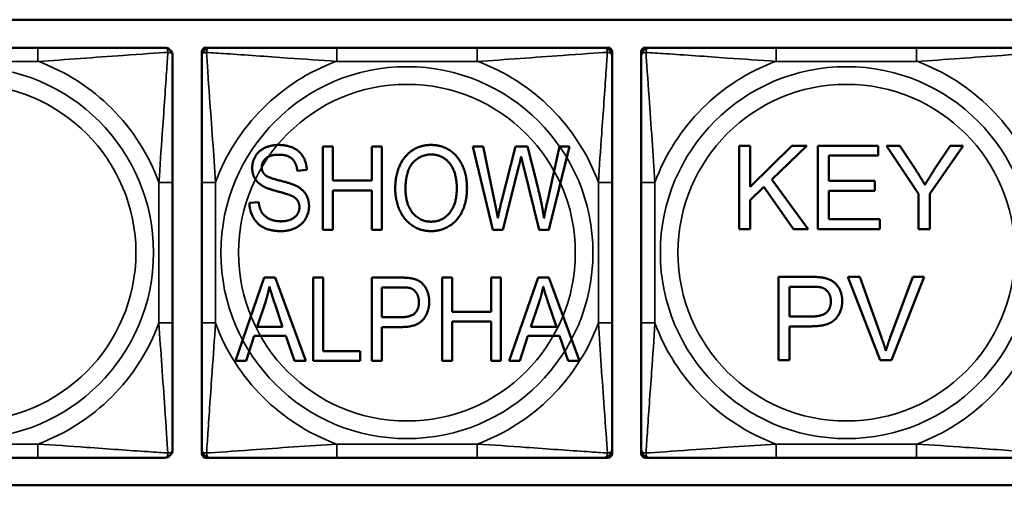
# Model space of a CAD drawing. Header units: inches. Extents: x -32 to 29.2, y -14.4 to 22.6.
# Tile 34 of 256: x -24.228 to -22.81, y -0.124 to 0.547. Entities that reach past the tile are written whole.
import ezdxf

# ---------------------------------------------------------------- set-up
doc = ezdxf.new("R2010")
doc.units = ezdxf.units.IN
doc.header["$MEASUREMENT"] = 0
doc.layers.add('Visible (ANSI)', color=7, linetype='Continuous', lineweight=50)
doc.layers.add('Visible Narrow (ANSI)', color=7, linetype='Continuous', lineweight=35)

msp = doc.modelspace()

# ---------------------------------------------------------------- linework, layer by layer
at = {"layer": 'Visible (ANSI)'}
for p, q in [((-27.8004, 0.5469), (-22.702, 0.5469)), ((-24.2017, 0.5066), (-24.404, 0.5066)), ((-23.9655, 0.4948), (-23.9655, 0.5007)), ((-23.9596, 0.5066), (-23.9537, 0.5066)), ((-23.5691, 0.5066), (-23.7714, 0.5066)), ((-23.3868, 0.5066), (-23.3809, 0.5066)), ((-23.375, 0.5007), (-23.375, 0.4948)), ((-23.333, 0.4948), (-23.333, 0.5007)), ((-23.3271, 0.5066), (-23.3212, 0.5066)), ((-22.9366, 0.5066), (-23.1389, 0.5066)), ((-23.7912, 0.3644), (-23.7769, 0.3644)), ((-23.7912, 0.2444), (-23.7912, 0.3644)), ((-23.7769, 0.3644), (-23.7769, 0.3151)), ((-23.7208, 0.3151), (-23.7208, 0.3644)), ((-23.7208, 0.3644), (-23.7065, 0.3644)), ((-23.7065, 0.3644), (-23.7065, 0.2444)), ((-23.5752, 0.3644), (-23.5605, 0.3644)), ((-23.5468, 0.2444), (-23.5752, 0.3644)), ((-23.5605, 0.3644), (-23.5442, 0.2857)), ((-23.5347, 0.2833), (-23.5142, 0.3644)), ((-23.5142, 0.3644), (-23.4969, 0.3644)), ((-23.4969, 0.3644), (-23.4815, 0.3036)), ((-23.4676, 0.2873), (-23.4508, 0.3644)), ((-23.4365, 0.3644), (-23.466, 0.2444)), ((-23.4508, 0.3644), (-23.4365, 0.3644)), ((-23.1919, 0.3654), (-23.176, 0.3654)), ((-23.1919, 0.2454), (-23.1919, 0.3654)), ((-23.176, 0.3654), (-23.176, 0.306)), ((-23.176, 0.306), (-23.1163, 0.3654)), ((-23.0948, 0.3654), (-23.1451, 0.3168)), ((-23.1163, 0.3654), (-23.0948, 0.3654)), ((-23.079, 0.3654), (-22.9921, 0.3654)), ((-23.079, 0.2454), (-23.079, 0.3654)), ((-22.9921, 0.3654), (-22.9921, 0.3512)), ((-22.9337, 0.2963), (-22.98, 0.3654)), ((-22.98, 0.3654), (-22.9607, 0.3654)), ((-22.9607, 0.3654), (-22.937, 0.3292)), ((-22.8698, 0.3654), (-22.9178, 0.2963)), ((-22.9116, 0.3301), (-22.8883, 0.3654)), ((-22.8883, 0.3654), (-22.8698, 0.3654)), ((-22.9921, 0.3512), (-23.0631, 0.3512)), ((-23.0631, 0.3512), (-23.0631, 0.3146)), ((-23.8144, 0.3306), (-23.8281, 0.3294)), ((-23.5091, 0.3358), (-23.532, 0.2444)), ((-23.4798, 0.2444), (-23.5025, 0.3358)), ((-24.0075, 0.1102), (-24.0075, 0.3125)), ((-23.9655, 0.3125), (-23.9655, 0.1102)), ((-23.7769, 0.3151), (-23.7208, 0.3151)), ((-23.375, 0.1102), (-23.375, 0.3125)), ((-23.333, 0.3125), (-23.333, 0.1102)), ((-23.1451, 0.3168), (-23.0926, 0.2454)), ((-23.0631, 0.3146), (-22.9966, 0.3146)), ((-22.9966, 0.3146), (-22.9966, 0.3004)), ((-23.7208, 0.3009), (-23.7769, 0.3009)), ((-23.7769, 0.3009), (-23.7769, 0.2444)), ((-23.7208, 0.2444), (-23.7208, 0.3009)), ((-23.1563, 0.3061), (-23.176, 0.287)), ((-23.1136, 0.2454), (-23.1563, 0.3061)), ((-22.9966, 0.3004), (-23.0631, 0.3004)), ((-23.0631, 0.3004), (-23.0631, 0.2596)), ((-23.8971, 0.283), (-23.8836, 0.2843)), ((-23.176, 0.287), (-23.176, 0.2454)), ((-22.9337, 0.2454), (-22.9337, 0.2963)), ((-22.9178, 0.2963), (-22.9178, 0.2454)), ((-23.0631, 0.2596), (-22.9894, 0.2596)), ((-22.9894, 0.2596), (-22.9894, 0.2454)), ((-23.7769, 0.2444), (-23.7912, 0.2444)), ((-23.7065, 0.2444), (-23.7208, 0.2444)), ((-23.532, 0.2444), (-23.5468, 0.2444)), ((-23.466, 0.2444), (-23.4798, 0.2444)), ((-23.176, 0.2454), (-23.1919, 0.2454)), ((-23.0926, 0.2454), (-23.1136, 0.2454)), ((-22.9894, 0.2454), (-23.079, 0.2454)), ((-22.9178, 0.2454), (-22.9337, 0.2454)), ((-23.9169, 0.0555), (-23.8756, 0.1755)), ((-23.8756, 0.1755), (-23.8601, 0.1755)), ((-23.8601, 0.1755), (-23.816, 0.0555)), ((-23.8051, 0.1755), (-23.7908, 0.1755)), ((-23.8051, 0.0555), (-23.8051, 0.1755)), ((-23.7908, 0.1755), (-23.7908, 0.0697)), ((-23.7206, 0.1755), (-23.6799, 0.1755)), ((-23.7206, 0.0555), (-23.7206, 0.1755)), ((-23.6195, 0.1755), (-23.6052, 0.1755)), ((-23.6195, 0.0555), (-23.6195, 0.1755)), ((-23.6052, 0.1755), (-23.6052, 0.1262)), ((-23.5491, 0.1262), (-23.5491, 0.1755)), ((-23.5491, 0.1755), (-23.5349, 0.1755)), ((-23.5349, 0.1755), (-23.5349, 0.0555)), ((-23.5229, 0.0555), (-23.4815, 0.1755)), ((-23.4815, 0.1755), (-23.4661, 0.1755)), ((-23.4661, 0.1755), (-23.422, 0.0555)), ((-23.1353, 0.1766), (-23.09, 0.1766)), ((-23.1353, 0.0566), (-23.1353, 0.1766)), ((-23.0356, 0.1766), (-23.0184, 0.1766)), ((-22.9892, 0.0566), (-23.0356, 0.1766)), ((-23.0184, 0.1766), (-22.9872, 0.0894)), ((-22.9745, 0.0894), (-22.942, 0.1766)), ((-22.9259, 0.1766), (-22.9729, 0.0566)), ((-22.942, 0.1766), (-22.9259, 0.1766)), ((-23.7064, 0.1185), (-23.7064, 0.1614)), ((-23.7064, 0.1614), (-23.6787, 0.1614)), ((-23.1194, 0.1195), (-23.1194, 0.1624)), ((-23.1194, 0.1624), (-23.0887, 0.1624)), ((-23.8859, 0.1047), (-23.874, 0.14)), ((-23.8605, 0.138), (-23.8492, 0.1047)), ((-23.4919, 0.1047), (-23.48, 0.14)), ((-23.4665, 0.138), (-23.4552, 0.1047)), ((-23.6785, 0.1185), (-23.7064, 0.1185)), ((-23.6052, 0.1262), (-23.5491, 0.1262)), ((-23.0884, 0.1195), (-23.1194, 0.1195)), ((-23.8492, 0.1047), (-23.8859, 0.1047)), ((-23.6787, 0.1043), (-23.7064, 0.1043)), ((-23.7064, 0.1043), (-23.7064, 0.0555)), ((-23.5491, 0.1121), (-23.6052, 0.1121)), ((-23.6052, 0.1121), (-23.6052, 0.0555)), ((-23.5491, 0.0555), (-23.5491, 0.1121)), ((-23.4552, 0.1047), (-23.4919, 0.1047)), ((-23.0886, 0.1053), (-23.1194, 0.1053)), ((-23.1194, 0.1053), (-23.1194, 0.0566)), ((-23.8901, 0.0918), (-23.9018, 0.0555)), ((-23.8448, 0.0918), (-23.8901, 0.0918)), ((-23.8323, 0.0555), (-23.8448, 0.0918)), ((-23.4961, 0.0918), (-23.5078, 0.0555)), ((-23.4508, 0.0918), (-23.4961, 0.0918)), ((-23.4383, 0.0555), (-23.4508, 0.0918)), ((-23.7908, 0.0697), (-23.7376, 0.0697)), ((-23.7376, 0.0697), (-23.7376, 0.0555)), ((-23.9018, 0.0555), (-23.9169, 0.0555)), ((-23.816, 0.0555), (-23.8323, 0.0555)), ((-23.7376, 0.0555), (-23.8051, 0.0555)), ((-23.7064, 0.0555), (-23.7206, 0.0555)), ((-23.6052, 0.0555), (-23.6195, 0.0555)), ((-23.5349, 0.0555), (-23.5491, 0.0555)), ((-23.5078, 0.0555), (-23.5229, 0.0555)), ((-23.422, 0.0555), (-23.4383, 0.0555)), ((-23.1194, 0.0566), (-23.1353, 0.0566)), ((-22.9729, 0.0566), (-22.9892, 0.0566)), ((-24.404, -0.0839), (-24.2017, -0.0839)), ((-23.9655, -0.078), (-23.9655, -0.0721)), ((-23.9537, -0.0839), (-23.9596, -0.0839)), ((-23.7714, -0.0839), (-23.5691, -0.0839)), ((-23.3809, -0.0839), (-23.3868, -0.0839)), ((-23.375, -0.0721), (-23.375, -0.078)), ((-23.333, -0.078), (-23.333, -0.0721)), ((-23.3212, -0.0839), (-23.3271, -0.0839)), ((-23.1389, -0.0839), (-22.9366, -0.0839)), ((-22.702, -0.1236), (-27.8004, -0.1236))]:
    msp.add_line(p, q, dxfattribs=at)
for centre, radius, start, end in [((-24.0193, 0.4948), 0.0118, 0, 90), ((-23.9596, 0.5007), 0.00591, 90, 180), ((-23.9537, 0.4948), 0.0118, 90, 180), ((-23.3868, 0.4948), 0.0118, 0, 90), ((-23.3809, 0.5007), 0.00591, 0, 90), ((-23.3271, 0.5007), 0.00591, 90, 180), ((-23.3212, 0.4948), 0.0118, 90, 180), ((-24.0193, -0.0721), 0.0118, 270, 0), ((-23.9537, -0.0721), 0.0118, 180, 270), ((-23.9596, -0.078), 0.00591, 180, 270), ((-23.3868, -0.0721), 0.0118, 270, 0), ((-23.3809, -0.078), 0.00591, 270, 0), ((-23.3212, -0.0721), 0.0118, 180, 270), ((-23.3271, -0.078), 0.00591, 180, 270)]:
    msp.add_arc(centre, radius, start, end, dxfattribs=at)
for points, knots in [([(-24.0193, 0.5066), (-24.0251, 0.5066), (-24.0376, 0.5066), (-24.0528, 0.5066), (-24.0762, 0.5066), (-24.1053, 0.5066), (-24.1344, 0.5066), (-24.1566, 0.5066), (-24.1793, 0.5066), (-24.2017, 0.5066)], [-0.7968224, -0.7968224, -0.7968224, -0.7968224, -0.6514613, -0.6514613, -0.6514613, -0.427691, -0.427691, -0.427691, -0.2569517, -0.2569517, -0.2569517, -0.2569517]), ([(-23.7714, 0.5066), (-23.7951, 0.5066), (-23.8191, 0.5066), (-23.8424, 0.5066), (-23.8731, 0.5066), (-23.904, 0.5066), (-23.9272, 0.5066), (-23.9392, 0.5066), (-23.9489, 0.5066), (-23.9537, 0.5066)], [0.2569537, 0.2569537, 0.2569537, 0.2569537, 0.4371919, 0.4371919, 0.4371919, 0.6739428, 0.6739428, 0.6739428, 0.7963818, 0.7963818, 0.7963818, 0.7963818]), ([(-23.3868, 0.5066), (-23.3925, 0.5066), (-23.405, 0.5066), (-23.4202, 0.5066), (-23.4437, 0.5066), (-23.4728, 0.5066), (-23.5019, 0.5066), (-23.524, 0.5066), (-23.5467, 0.5066), (-23.5691, 0.5066)], [-0.7968224, -0.7968224, -0.7968224, -0.7968224, -0.6514613, -0.6514613, -0.6514613, -0.427691, -0.427691, -0.427691, -0.2569517, -0.2569517, -0.2569517, -0.2569517]), ([(-23.1389, 0.5066), (-23.1625, 0.5066), (-23.1865, 0.5066), (-23.2099, 0.5066), (-23.2406, 0.5066), (-23.2714, 0.5066), (-23.2947, 0.5066), (-23.3067, 0.5066), (-23.3163, 0.5066), (-23.3212, 0.5066)], [0.2569537, 0.2569537, 0.2569537, 0.2569537, 0.4371919, 0.4371919, 0.4371919, 0.6739428, 0.6739428, 0.6739428, 0.7963818, 0.7963818, 0.7963818, 0.7963818]), ([(-22.7542, 0.5066), (-22.76, 0.5066), (-22.7725, 0.5066), (-22.7877, 0.5066), (-22.8111, 0.5066), (-22.8402, 0.5066), (-22.8693, 0.5066), (-22.8915, 0.5066), (-22.9142, 0.5066), (-22.9366, 0.5066)], [-0.7968224, -0.7968224, -0.7968224, -0.7968224, -0.6514613, -0.6514613, -0.6514613, -0.427691, -0.427691, -0.427691, -0.2569517, -0.2569517, -0.2569517, -0.2569517]), ([(-24.0075, 0.3125), (-24.0075, 0.3362), (-24.0075, 0.3602), (-24.0075, 0.3835), (-24.0075, 0.4142), (-24.0075, 0.4451), (-24.0075, 0.4683), (-24.0075, 0.4803), (-24.0075, 0.49), (-24.0075, 0.4948)], [0.2569537, 0.2569537, 0.2569537, 0.2569537, 0.4371919, 0.4371919, 0.4371919, 0.6739428, 0.6739428, 0.6739428, 0.7963818, 0.7963818, 0.7963818, 0.7963818]), ([(-23.9655, 0.4948), (-23.9655, 0.4891), (-23.9655, 0.4766), (-23.9655, 0.4614), (-23.9655, 0.438), (-23.9655, 0.4088), (-23.9655, 0.3798), (-23.9655, 0.3576), (-23.9655, 0.3349), (-23.9655, 0.3125)], [-0.7968224, -0.7968224, -0.7968224, -0.7968224, -0.6514613, -0.6514613, -0.6514613, -0.427691, -0.427691, -0.427691, -0.2569517, -0.2569517, -0.2569517, -0.2569517]), ([(-23.375, 0.3125), (-23.375, 0.3362), (-23.375, 0.3602), (-23.375, 0.3835), (-23.375, 0.4142), (-23.375, 0.4451), (-23.375, 0.4683), (-23.375, 0.4803), (-23.375, 0.49), (-23.375, 0.4948)], [0.2569537, 0.2569537, 0.2569537, 0.2569537, 0.4371919, 0.4371919, 0.4371919, 0.6739428, 0.6739428, 0.6739428, 0.7963818, 0.7963818, 0.7963818, 0.7963818]), ([(-23.333, 0.4948), (-23.333, 0.4891), (-23.333, 0.4766), (-23.333, 0.4614), (-23.333, 0.438), (-23.333, 0.4088), (-23.333, 0.3798), (-23.333, 0.3576), (-23.333, 0.3349), (-23.333, 0.3125)], [-0.7968224, -0.7968224, -0.7968224, -0.7968224, -0.6514613, -0.6514613, -0.6514613, -0.427691, -0.427691, -0.427691, -0.2569517, -0.2569517, -0.2569517, -0.2569517]), ([(-24.0075, -0.0721), (-24.0075, -0.0664), (-24.0075, -0.0539), (-24.0075, -0.0387), (-24.0075, -0.0152), (-24.0075, 0.0139), (-24.0075, 0.043), (-24.0075, 0.0651), (-24.0075, 0.0878), (-24.0075, 0.1102)], [-0.7968224, -0.7968224, -0.7968224, -0.7968224, -0.6514613, -0.6514613, -0.6514613, -0.427691, -0.427691, -0.427691, -0.2569517, -0.2569517, -0.2569517, -0.2569517]), ([(-23.9655, 0.1102), (-23.9655, 0.0865), (-23.9655, 0.0626), (-23.9655, 0.0392), (-23.9655, 0.0085), (-23.9655, -0.0224), (-23.9655, -0.0456), (-23.9655, -0.0576), (-23.9655, -0.0673), (-23.9655, -0.0721)], [0.2569537, 0.2569537, 0.2569537, 0.2569537, 0.4371919, 0.4371919, 0.4371919, 0.6739428, 0.6739428, 0.6739428, 0.7963818, 0.7963818, 0.7963818, 0.7963818]), ([(-23.375, -0.0721), (-23.375, -0.0664), (-23.375, -0.0539), (-23.375, -0.0387), (-23.375, -0.0152), (-23.375, 0.0139), (-23.375, 0.043), (-23.375, 0.0651), (-23.375, 0.0878), (-23.375, 0.1102)], [-0.7968224, -0.7968224, -0.7968224, -0.7968224, -0.6514613, -0.6514613, -0.6514613, -0.427691, -0.427691, -0.427691, -0.2569517, -0.2569517, -0.2569517, -0.2569517]), ([(-23.333, 0.1102), (-23.333, 0.0865), (-23.333, 0.0626), (-23.333, 0.0392), (-23.333, 0.0085), (-23.333, -0.0224), (-23.333, -0.0456), (-23.333, -0.0576), (-23.333, -0.0673), (-23.333, -0.0721)], [0.2569537, 0.2569537, 0.2569537, 0.2569537, 0.4371919, 0.4371919, 0.4371919, 0.6739428, 0.6739428, 0.6739428, 0.7963818, 0.7963818, 0.7963818, 0.7963818]), ([(-24.2017, -0.0839), (-24.178, -0.0839), (-24.154, -0.0839), (-24.1306, -0.0839), (-24.1, -0.0839), (-24.0691, -0.0839), (-24.0458, -0.0839), (-24.0338, -0.0839), (-24.0242, -0.0839), (-24.0193, -0.0839)], [0.2569537, 0.2569537, 0.2569537, 0.2569537, 0.4371919, 0.4371919, 0.4371919, 0.6739428, 0.6739428, 0.6739428, 0.7963818, 0.7963818, 0.7963818, 0.7963818]), ([(-23.9537, -0.0839), (-23.948, -0.0839), (-23.9355, -0.0839), (-23.9203, -0.0839), (-23.8969, -0.0839), (-23.8677, -0.0839), (-23.8387, -0.0839), (-23.8165, -0.0839), (-23.7938, -0.0839), (-23.7714, -0.0839)], [-0.7968224, -0.7968224, -0.7968224, -0.7968224, -0.6514613, -0.6514613, -0.6514613, -0.427691, -0.427691, -0.427691, -0.2569517, -0.2569517, -0.2569517, -0.2569517]), ([(-23.5691, -0.0839), (-23.5455, -0.0839), (-23.5215, -0.0839), (-23.4981, -0.0839), (-23.4674, -0.0839), (-23.4365, -0.0839), (-23.4133, -0.0839), (-23.4013, -0.0839), (-23.3917, -0.0839), (-23.3868, -0.0839)], [0.2569537, 0.2569537, 0.2569537, 0.2569537, 0.4371919, 0.4371919, 0.4371919, 0.6739428, 0.6739428, 0.6739428, 0.7963818, 0.7963818, 0.7963818, 0.7963818]), ([(-23.3212, -0.0839), (-23.3154, -0.0839), (-23.303, -0.0839), (-23.2877, -0.0839), (-23.2643, -0.0839), (-23.2352, -0.0839), (-23.2061, -0.0839), (-23.1839, -0.0839), (-23.1613, -0.0839), (-23.1389, -0.0839)], [-0.7968224, -0.7968224, -0.7968224, -0.7968224, -0.6514613, -0.6514613, -0.6514613, -0.427691, -0.427691, -0.427691, -0.2569517, -0.2569517, -0.2569517, -0.2569517]), ([(-22.9366, -0.0839), (-22.9129, -0.0839), (-22.8889, -0.0839), (-22.8655, -0.0839), (-22.8349, -0.0839), (-22.804, -0.0839), (-22.7807, -0.0839), (-22.7687, -0.0839), (-22.7591, -0.0839), (-22.7542, -0.0839)], [0.2569537, 0.2569537, 0.2569537, 0.2569537, 0.4371919, 0.4371919, 0.4371919, 0.6739428, 0.6739428, 0.6739428, 0.7963818, 0.7963818, 0.7963818, 0.7963818])]:
    msp.add_open_spline(points, degree=3, knots=knots, dxfattribs=at)
for points in [[(-23.893, 0.3334), (-23.893, 0.3425), (-23.8837, 0.3582), (-23.8659, 0.3665), (-23.855, 0.3665)], [(-23.855, 0.3665), (-23.843, 0.3665), (-23.8246, 0.3579), (-23.8148, 0.3411), (-23.8144, 0.3306)], [(-23.6871, 0.3028), (-23.6871, 0.3327), (-23.6582, 0.3665), (-23.6354, 0.3665)], [(-23.6354, 0.3665), (-23.6204, 0.3665), (-23.5964, 0.3506), (-23.5838, 0.3222), (-23.5838, 0.3042)], [(-23.8544, 0.3525), (-23.8673, 0.3525), (-23.8792, 0.3419), (-23.8792, 0.3345)], [(-23.8281, 0.3294), (-23.8292, 0.3409), (-23.8419, 0.3525), (-23.8544, 0.3525)], [(-23.6723, 0.3026), (-23.6723, 0.3297), (-23.6505, 0.3528), (-23.6353, 0.3528)], [(-23.6353, 0.3528), (-23.6246, 0.3528), (-23.6074, 0.3409), (-23.5985, 0.319), (-23.5985, 0.3044)], [(-23.5059, 0.3499), (-23.5077, 0.3417), (-23.5091, 0.3358)], [(-23.5025, 0.3358), (-23.5053, 0.3473), (-23.5059, 0.3499)], [(-23.8777, 0.3073), (-23.8855, 0.3118), (-23.893, 0.3251), (-23.893, 0.3334)], [(-23.8792, 0.3345), (-23.8792, 0.328), (-23.875, 0.3238)], [(-22.937, 0.3292), (-22.9303, 0.3191), (-22.9247, 0.3089)], [(-22.9247, 0.3089), (-22.9193, 0.3183), (-22.9116, 0.3301)], [(-23.875, 0.3238), (-23.8709, 0.3196), (-23.8361, 0.3109), (-23.8296, 0.3076)], [(-23.8376, 0.2939), (-23.8419, 0.2958), (-23.8717, 0.3037), (-23.8777, 0.3073)], [(-23.8296, 0.3076), (-23.8201, 0.3027), (-23.8112, 0.2879), (-23.8112, 0.2783)], [(-23.6354, 0.2424), (-23.6507, 0.2424), (-23.6747, 0.2587), (-23.6871, 0.287), (-23.6871, 0.3028)], [(-23.6355, 0.256), (-23.6513, 0.256), (-23.6723, 0.281), (-23.6723, 0.3026)], [(-23.5985, 0.3044), (-23.5985, 0.2811), (-23.6194, 0.256), (-23.6355, 0.256)], [(-23.5838, 0.3042), (-23.5838, 0.286), (-23.5971, 0.2572), (-23.6214, 0.2424), (-23.6354, 0.2424)], [(-23.4815, 0.3036), (-23.4757, 0.281), (-23.473, 0.2611)], [(-23.8836, 0.2843), (-23.8827, 0.2752), (-23.8757, 0.2637), (-23.8609, 0.2565), (-23.8518, 0.2565)], [(-23.825, 0.2769), (-23.825, 0.2826), (-23.8308, 0.291), (-23.8376, 0.2939)], [(-23.5442, 0.2857), (-23.5415, 0.2734), (-23.5395, 0.2611)], [(-23.473, 0.2611), (-23.471, 0.2725), (-23.4676, 0.2873)], [(-23.8511, 0.2424), (-23.8657, 0.2424), (-23.8855, 0.2519), (-23.8968, 0.2709), (-23.8971, 0.283)], [(-23.8518, 0.2565), (-23.8436, 0.2565), (-23.8311, 0.2619), (-23.825, 0.2714), (-23.825, 0.2769)], [(-23.8112, 0.2783), (-23.8112, 0.2687), (-23.8211, 0.2518), (-23.8395, 0.2424), (-23.8511, 0.2424)], [(-23.5395, 0.2611), (-23.5354, 0.2804), (-23.5347, 0.2833)], [(-23.6799, 0.1755), (-23.6691, 0.1755), (-23.6635, 0.1743)], [(-23.6635, 0.1743), (-23.6555, 0.1729), (-23.6448, 0.1646), (-23.6382, 0.1497), (-23.6382, 0.1408)], [(-23.09, 0.1766), (-23.078, 0.1766), (-23.0717, 0.1754)], [(-23.0717, 0.1754), (-23.0629, 0.1739), (-23.051, 0.1657), (-23.0437, 0.1508), (-23.0437, 0.1418)], [(-23.874, 0.14), (-23.8703, 0.1514), (-23.8682, 0.1629)], [(-23.8682, 0.1629), (-23.8656, 0.1532), (-23.8605, 0.138)], [(-23.6787, 0.1614), (-23.669, 0.1614), (-23.6654, 0.1603)], [(-23.6654, 0.1603), (-23.6598, 0.1586), (-23.653, 0.1478), (-23.653, 0.1403)], [(-23.48, 0.14), (-23.4762, 0.1514), (-23.4741, 0.1629)], [(-23.4741, 0.1629), (-23.4716, 0.1532), (-23.4665, 0.138)], [(-23.0887, 0.1624), (-23.0779, 0.1624), (-23.0738, 0.1613)], [(-23.0738, 0.1613), (-23.0676, 0.1597), (-23.06, 0.1489), (-23.06, 0.1414)], [(-23.0437, 0.1418), (-23.0437, 0.1265), (-23.0631, 0.1053), (-23.0886, 0.1053)], [(-23.6382, 0.1408), (-23.6382, 0.1255), (-23.6558, 0.1043), (-23.6787, 0.1043)], [(-23.653, 0.1403), (-23.653, 0.1299), (-23.6646, 0.1185), (-23.6785, 0.1185)], [(-23.06, 0.1414), (-23.06, 0.1309), (-23.0729, 0.1195), (-23.0884, 0.1195)], [(-22.9872, 0.0894), (-22.9835, 0.079), (-22.9809, 0.0698)], [(-22.9809, 0.0698), (-22.9782, 0.0796), (-22.9745, 0.0894)]]:
    msp.add_open_spline(points, degree=2, dxfattribs=at)
at = {"layer": 'Visible Narrow (ANSI)'}
for p, q in [((-24.2017, 0.5066), (-24.2017, 0.4869)), ((-23.7714, 0.5066), (-23.7714, 0.4869)), ((-23.5691, 0.5066), (-23.5691, 0.4869)), ((-23.1389, 0.5066), (-23.1389, 0.4869)), ((-22.9366, 0.5066), (-22.9366, 0.4869)), ((-24.404, 0.4869), (-24.2017, 0.4869)), ((-23.7714, 0.4869), (-23.5691, 0.4869)), ((-23.1389, 0.4869), (-22.9366, 0.4869)), ((-24.0272, 0.3125), (-24.0272, 0.1102)), ((-24.0075, 0.3125), (-24.0272, 0.3125)), ((-23.9655, 0.3125), (-23.9458, 0.3125)), ((-23.9458, 0.1102), (-23.9458, 0.3125)), ((-23.3947, 0.3125), (-23.3947, 0.1102)), ((-23.375, 0.3125), (-23.3947, 0.3125)), ((-23.333, 0.3125), (-23.3133, 0.3125)), ((-23.3133, 0.1102), (-23.3133, 0.3125)), ((-24.0075, 0.1102), (-24.0272, 0.1102)), ((-23.9655, 0.1102), (-23.9458, 0.1102)), ((-23.375, 0.1102), (-23.3947, 0.1102)), ((-23.333, 0.1102), (-23.3133, 0.1102)), ((-24.2017, -0.0642), (-24.404, -0.0642)), ((-24.2017, -0.0839), (-24.2017, -0.0642)), ((-23.5691, -0.0642), (-23.7714, -0.0642)), ((-23.7714, -0.0839), (-23.7714, -0.0642)), ((-23.5691, -0.0839), (-23.5691, -0.0642)), ((-22.9366, -0.0642), (-23.1389, -0.0642)), ((-23.1389, -0.0839), (-23.1389, -0.0642)), ((-22.9366, -0.0839), (-22.9366, -0.0642))]:
    msp.add_line(p, q, dxfattribs=at)
for centre, radius in [((-24.3028, 0.2114), 0.2678), ((-23.6703, 0.2114), 0.2678), ((-23.0377, 0.2114), 0.2678), ((-24.3028, 0.2114), 0.2424), ((-23.6703, 0.2114), 0.2424), ((-23.0377, 0.2114), 0.2424)]:
    msp.add_circle(centre, radius, dxfattribs=at)
for centre, start, end in [((-24.3028, 0.2114), 20.1547, 69.8453), ((-23.6703, 0.2114), 110.1547, 159.8453), ((-23.6703, 0.2114), 20.1547, 69.8453), ((-23.0377, 0.2114), 110.1547, 159.8453), ((-23.0377, 0.2114), 20.1547, 69.8453), ((-24.3028, 0.2114), 290.1547, 339.8453), ((-23.6703, 0.2114), 200.1547, 249.8453), ((-23.6703, 0.2114), 290.1547, 339.8453), ((-23.0377, 0.2114), 200.1547, 249.8453), ((-23.0377, 0.2114), 290.1547, 339.8453)]:
    msp.add_arc(centre, 0.2936, start, end, dxfattribs=at)
for points, knots in [([(-24.2017, 0.4869), (-24.1612, 0.4893), (-24.1188, 0.4926), (-24.0532, 0.4973), (-24.0287, 0.4989), (-24.0144, 0.4998)], [0.2569517, 0.2569517, 0.2569517, 0.2569517, 0.5559983, 0.5559983, 0.7482818, 0.7482818, 0.7482818, 0.7482818]), ([(-24.0144, 0.4998), (-24.0149, 0.4921), (-24.0155, 0.4821), (-24.018, 0.4451), (-24.0203, 0.4134), (-24.0242, 0.3591), (-24.0258, 0.3359), (-24.0272, 0.3125)], [-0.7478145, -0.7478145, -0.7478145, -0.7478145, -0.6493253, -0.6493253, -0.427691, -0.427691, -0.2569537, -0.2569537, -0.2569537, -0.2569537]), ([(-24.0193, 0.5066), (-24.0188, 0.5066), (-24.0183, 0.5066), (-24.0174, 0.5063), (-24.017, 0.5061), (-24.0165, 0.5057), (-24.0162, 0.5056), (-24.0159, 0.5053), (-24.0158, 0.5051), (-24.0155, 0.5047), (-24.0153, 0.5044), (-24.0149, 0.5035), (-24.0146, 0.5028), (-24.0144, 0.5014), (-24.0144, 0.5006), (-24.0144, 0.4998)], [-0.0532704, -0.0532704, -0.0532704, -0.0532704, -0.04377373, -0.04377373, -0.03521335, -0.03521335, -0.02986312, -0.02986312, -0.02651922, -0.02651922, -0.01983142, -0.01983142, -0.00913095, -0.00913095, 0.00023197, 0.00023197, 0.00023197, 0.00023197]), ([(-24.0144, 0.4998), (-24.0135, 0.4998), (-24.0128, 0.4997), (-24.0113, 0.4995), (-24.0107, 0.4993), (-24.0098, 0.4989), (-24.0094, 0.4987), (-24.009, 0.4983), (-24.0089, 0.4982), (-24.0086, 0.4979), (-24.0084, 0.4977), (-24.008, 0.4971), (-24.0079, 0.4967), (-24.0076, 0.4959), (-24.0075, 0.4954), (-24.0075, 0.4948)], [-0.00023197, -0.00023197, -0.00023197, -0.00023197, 0.00913095, 0.00913095, 0.01983142, 0.01983142, 0.02651922, 0.02651922, 0.02986312, 0.02986312, 0.03521335, 0.03521335, 0.04377373, 0.04377373, 0.0532704, 0.0532704, 0.0532704, 0.0532704]), ([(-23.9655, 0.4948), (-23.9655, 0.4954), (-23.9655, 0.4959), (-23.9652, 0.4967), (-23.965, 0.4971), (-23.9647, 0.4977), (-23.9645, 0.4979), (-23.9642, 0.4982), (-23.964, 0.4983), (-23.9636, 0.4987), (-23.9633, 0.4989), (-23.9624, 0.4993), (-23.9617, 0.4995), (-23.9603, 0.4997), (-23.9595, 0.4998), (-23.9587, 0.4998)], [-0.0532704, -0.0532704, -0.0532704, -0.0532704, -0.04377373, -0.04377373, -0.03521335, -0.03521335, -0.02986312, -0.02986312, -0.02651922, -0.02651922, -0.01983142, -0.01983142, -0.00913095, -0.00913095, 0.00023197, 0.00023197, 0.00023197, 0.00023197]), ([(-23.9587, 0.4998), (-23.9587, 0.5006), (-23.9586, 0.5014), (-23.9584, 0.5028), (-23.9582, 0.5035), (-23.9578, 0.5044), (-23.9576, 0.5047), (-23.9573, 0.5051), (-23.9571, 0.5053), (-23.9568, 0.5056), (-23.9566, 0.5057), (-23.956, 0.5061), (-23.9556, 0.5063), (-23.9548, 0.5066), (-23.9543, 0.5066), (-23.9537, 0.5066)], [-0.00023197, -0.00023197, -0.00023197, -0.00023197, 0.00913095, 0.00913095, 0.01983142, 0.01983142, 0.02651922, 0.02651922, 0.02986312, 0.02986312, 0.03521335, 0.03521335, 0.04377373, 0.04377373, 0.0532704, 0.0532704, 0.0532704, 0.0532704]), ([(-23.9587, 0.4998), (-23.951, 0.4993), (-23.941, 0.4986), (-23.904, 0.4962), (-23.8723, 0.4939), (-23.818, 0.49), (-23.7948, 0.4884), (-23.7714, 0.4869)], [-0.7478145, -0.7478145, -0.7478145, -0.7478145, -0.6493253, -0.6493253, -0.427691, -0.427691, -0.2569537, -0.2569537, -0.2569537, -0.2569537]), ([(-23.9458, 0.3125), (-23.9482, 0.353), (-23.9515, 0.3953), (-23.9562, 0.461), (-23.9578, 0.4854), (-23.9587, 0.4998)], [0.2569517, 0.2569517, 0.2569517, 0.2569517, 0.5559983, 0.5559983, 0.7482818, 0.7482818, 0.7482818, 0.7482818]), ([(-23.5691, 0.4869), (-23.5286, 0.4893), (-23.4863, 0.4926), (-23.4206, 0.4973), (-23.3962, 0.4989), (-23.3818, 0.4998)], [0.2569517, 0.2569517, 0.2569517, 0.2569517, 0.5559983, 0.5559983, 0.7482818, 0.7482818, 0.7482818, 0.7482818]), ([(-23.3818, 0.4998), (-23.3823, 0.4921), (-23.383, 0.4821), (-23.3855, 0.4451), (-23.3877, 0.4134), (-23.3916, 0.3591), (-23.3933, 0.3359), (-23.3947, 0.3125)], [-0.7478145, -0.7478145, -0.7478145, -0.7478145, -0.6493253, -0.6493253, -0.427691, -0.427691, -0.2569537, -0.2569537, -0.2569537, -0.2569537]), ([(-23.3868, 0.5066), (-23.3863, 0.5066), (-23.3858, 0.5066), (-23.3849, 0.5063), (-23.3845, 0.5061), (-23.3839, 0.5057), (-23.3837, 0.5056), (-23.3834, 0.5053), (-23.3833, 0.5051), (-23.3829, 0.5047), (-23.3827, 0.5044), (-23.3823, 0.5035), (-23.3821, 0.5028), (-23.3819, 0.5014), (-23.3818, 0.5006), (-23.3818, 0.4998)], [-0.0532704, -0.0532704, -0.0532704, -0.0532704, -0.04377373, -0.04377373, -0.03521335, -0.03521335, -0.02986312, -0.02986312, -0.02651922, -0.02651922, -0.01983142, -0.01983142, -0.00913095, -0.00913095, 0.00023197, 0.00023197, 0.00023197, 0.00023197]), ([(-23.3818, 0.4998), (-23.381, 0.4998), (-23.3802, 0.4997), (-23.3788, 0.4995), (-23.3781, 0.4993), (-23.3772, 0.4989), (-23.3769, 0.4987), (-23.3765, 0.4983), (-23.3763, 0.4982), (-23.376, 0.4979), (-23.3759, 0.4977), (-23.3755, 0.4971), (-23.3753, 0.4967), (-23.375, 0.4959), (-23.375, 0.4954), (-23.375, 0.4948)], [-0.00023197, -0.00023197, -0.00023197, -0.00023197, 0.00913095, 0.00913095, 0.01983142, 0.01983142, 0.02651922, 0.02651922, 0.02986312, 0.02986312, 0.03521335, 0.03521335, 0.04377373, 0.04377373, 0.0532704, 0.0532704, 0.0532704, 0.0532704]), ([(-23.333, 0.4948), (-23.333, 0.4954), (-23.3329, 0.4959), (-23.3327, 0.4967), (-23.3325, 0.4971), (-23.3321, 0.4977), (-23.3319, 0.4979), (-23.3316, 0.4982), (-23.3315, 0.4983), (-23.3311, 0.4987), (-23.3308, 0.4989), (-23.3298, 0.4993), (-23.3292, 0.4995), (-23.3277, 0.4997), (-23.327, 0.4998), (-23.3261, 0.4998)], [-0.0532704, -0.0532704, -0.0532704, -0.0532704, -0.04377373, -0.04377373, -0.03521335, -0.03521335, -0.02986312, -0.02986312, -0.02651922, -0.02651922, -0.01983142, -0.01983142, -0.00913095, -0.00913095, 0.00023197, 0.00023197, 0.00023197, 0.00023197]), ([(-23.3261, 0.4998), (-23.3261, 0.5006), (-23.3261, 0.5014), (-23.3259, 0.5028), (-23.3257, 0.5035), (-23.3252, 0.5044), (-23.325, 0.5047), (-23.3247, 0.5051), (-23.3246, 0.5053), (-23.3243, 0.5056), (-23.3241, 0.5057), (-23.3235, 0.5061), (-23.3231, 0.5063), (-23.3222, 0.5066), (-23.3217, 0.5066), (-23.3212, 0.5066)], [-0.00023197, -0.00023197, -0.00023197, -0.00023197, 0.00913095, 0.00913095, 0.01983142, 0.01983142, 0.02651922, 0.02651922, 0.02986312, 0.02986312, 0.03521335, 0.03521335, 0.04377373, 0.04377373, 0.0532704, 0.0532704, 0.0532704, 0.0532704]), ([(-23.3261, 0.4998), (-23.3185, 0.4993), (-23.3085, 0.4986), (-23.2714, 0.4962), (-23.2397, 0.4939), (-23.1855, 0.49), (-23.1622, 0.4884), (-23.1389, 0.4869)], [-0.7478145, -0.7478145, -0.7478145, -0.7478145, -0.6493253, -0.6493253, -0.427691, -0.427691, -0.2569537, -0.2569537, -0.2569537, -0.2569537]), ([(-23.3133, 0.3125), (-23.3157, 0.353), (-23.319, 0.3953), (-23.3236, 0.461), (-23.3252, 0.4854), (-23.3261, 0.4998)], [0.2569517, 0.2569517, 0.2569517, 0.2569517, 0.5559983, 0.5559983, 0.7482818, 0.7482818, 0.7482818, 0.7482818]), ([(-22.9366, 0.4869), (-22.8961, 0.4893), (-22.8537, 0.4926), (-22.7881, 0.4973), (-22.7636, 0.4989), (-22.7493, 0.4998)], [0.2569517, 0.2569517, 0.2569517, 0.2569517, 0.5559983, 0.5559983, 0.7482818, 0.7482818, 0.7482818, 0.7482818]), ([(-24.0272, 0.1102), (-24.0248, 0.0697), (-24.0215, 0.0274), (-24.0169, -0.0383), (-24.0153, -0.0627), (-24.0144, -0.0771)], [0.2569517, 0.2569517, 0.2569517, 0.2569517, 0.5559983, 0.5559983, 0.7482818, 0.7482818, 0.7482818, 0.7482818]), ([(-23.9587, -0.0771), (-23.9582, -0.0694), (-23.9575, -0.0594), (-23.9551, -0.0224), (-23.9528, 0.0094), (-23.9489, 0.0636), (-23.9473, 0.0868), (-23.9458, 0.1102)], [-0.7478145, -0.7478145, -0.7478145, -0.7478145, -0.6493253, -0.6493253, -0.427691, -0.427691, -0.2569537, -0.2569537, -0.2569537, -0.2569537]), ([(-23.3947, 0.1102), (-23.3923, 0.0697), (-23.389, 0.0274), (-23.3844, -0.0383), (-23.3828, -0.0627), (-23.3818, -0.0771)], [0.2569517, 0.2569517, 0.2569517, 0.2569517, 0.5559983, 0.5559983, 0.7482818, 0.7482818, 0.7482818, 0.7482818]), ([(-23.3261, -0.0771), (-23.3256, -0.0694), (-23.325, -0.0594), (-23.3225, -0.0224), (-23.3202, 0.0094), (-23.3163, 0.0636), (-23.3147, 0.0868), (-23.3133, 0.1102)], [-0.7478145, -0.7478145, -0.7478145, -0.7478145, -0.6493253, -0.6493253, -0.427691, -0.427691, -0.2569537, -0.2569537, -0.2569537, -0.2569537]), ([(-24.0144, -0.0771), (-24.022, -0.0766), (-24.032, -0.0759), (-24.0691, -0.0735), (-24.1008, -0.0712), (-24.1551, -0.0673), (-24.1783, -0.0656), (-24.2017, -0.0642)], [-0.7478145, -0.7478145, -0.7478145, -0.7478145, -0.6493253, -0.6493253, -0.427691, -0.427691, -0.2569537, -0.2569537, -0.2569537, -0.2569537]), ([(-23.7714, -0.0642), (-23.8119, -0.0666), (-23.8543, -0.0699), (-23.9199, -0.0745), (-23.9443, -0.0761), (-23.9587, -0.0771)], [0.2569517, 0.2569517, 0.2569517, 0.2569517, 0.5559983, 0.5559983, 0.7482818, 0.7482818, 0.7482818, 0.7482818]), ([(-23.3818, -0.0771), (-23.3895, -0.0766), (-23.3995, -0.0759), (-23.4365, -0.0735), (-23.4683, -0.0712), (-23.5225, -0.0673), (-23.5457, -0.0656), (-23.5691, -0.0642)], [-0.7478145, -0.7478145, -0.7478145, -0.7478145, -0.6493253, -0.6493253, -0.427691, -0.427691, -0.2569537, -0.2569537, -0.2569537, -0.2569537]), ([(-23.1389, -0.0642), (-23.1793, -0.0666), (-23.2217, -0.0699), (-23.2874, -0.0745), (-23.3118, -0.0761), (-23.3261, -0.0771)], [0.2569517, 0.2569517, 0.2569517, 0.2569517, 0.5559983, 0.5559983, 0.7482818, 0.7482818, 0.7482818, 0.7482818]), ([(-22.7493, -0.0771), (-22.7569, -0.0766), (-22.7669, -0.0759), (-22.804, -0.0735), (-22.8357, -0.0712), (-22.89, -0.0673), (-22.9132, -0.0656), (-22.9366, -0.0642)], [-0.7478145, -0.7478145, -0.7478145, -0.7478145, -0.6493253, -0.6493253, -0.427691, -0.427691, -0.2569537, -0.2569537, -0.2569537, -0.2569537]), ([(-24.0144, -0.0771), (-24.0144, -0.0779), (-24.0144, -0.0787), (-24.0146, -0.0801), (-24.0149, -0.0808), (-24.0153, -0.0817), (-24.0155, -0.082), (-24.0158, -0.0824), (-24.0159, -0.0826), (-24.0162, -0.0829), (-24.0165, -0.083), (-24.017, -0.0834), (-24.0174, -0.0836), (-24.0183, -0.0839), (-24.0188, -0.0839), (-24.0193, -0.0839)], [-0.00023197, -0.00023197, -0.00023197, -0.00023197, 0.00913095, 0.00913095, 0.01983142, 0.01983142, 0.02651922, 0.02651922, 0.02986312, 0.02986312, 0.03521335, 0.03521335, 0.04377373, 0.04377373, 0.0532704, 0.0532704, 0.0532704, 0.0532704]), ([(-24.0075, -0.0721), (-24.0075, -0.0726), (-24.0076, -0.0731), (-24.0079, -0.074), (-24.008, -0.0744), (-24.0084, -0.075), (-24.0086, -0.0752), (-24.0089, -0.0755), (-24.009, -0.0756), (-24.0094, -0.076), (-24.0098, -0.0762), (-24.0107, -0.0766), (-24.0113, -0.0768), (-24.0128, -0.077), (-24.0135, -0.0771), (-24.0144, -0.0771)], [-0.0532704, -0.0532704, -0.0532704, -0.0532704, -0.04377373, -0.04377373, -0.03521335, -0.03521335, -0.02986312, -0.02986312, -0.02651922, -0.02651922, -0.01983142, -0.01983142, -0.00913095, -0.00913095, 0.00023197, 0.00023197, 0.00023197, 0.00023197]), ([(-23.9587, -0.0771), (-23.9595, -0.0771), (-23.9603, -0.077), (-23.9617, -0.0768), (-23.9624, -0.0766), (-23.9633, -0.0762), (-23.9636, -0.076), (-23.964, -0.0756), (-23.9642, -0.0755), (-23.9645, -0.0752), (-23.9647, -0.075), (-23.965, -0.0744), (-23.9652, -0.074), (-23.9655, -0.0731), (-23.9655, -0.0726), (-23.9655, -0.0721)], [-0.00023197, -0.00023197, -0.00023197, -0.00023197, 0.00913095, 0.00913095, 0.01983142, 0.01983142, 0.02651922, 0.02651922, 0.02986312, 0.02986312, 0.03521335, 0.03521335, 0.04377373, 0.04377373, 0.0532704, 0.0532704, 0.0532704, 0.0532704]), ([(-23.9537, -0.0839), (-23.9543, -0.0839), (-23.9548, -0.0839), (-23.9556, -0.0836), (-23.956, -0.0834), (-23.9566, -0.083), (-23.9568, -0.0829), (-23.9571, -0.0826), (-23.9573, -0.0824), (-23.9576, -0.082), (-23.9578, -0.0817), (-23.9582, -0.0808), (-23.9584, -0.0801), (-23.9586, -0.0787), (-23.9587, -0.0779), (-23.9587, -0.0771)], [-0.0532704, -0.0532704, -0.0532704, -0.0532704, -0.04377373, -0.04377373, -0.03521335, -0.03521335, -0.02986312, -0.02986312, -0.02651922, -0.02651922, -0.01983142, -0.01983142, -0.00913095, -0.00913095, 0.00023197, 0.00023197, 0.00023197, 0.00023197]), ([(-23.3818, -0.0771), (-23.3818, -0.0779), (-23.3819, -0.0787), (-23.3821, -0.0801), (-23.3823, -0.0808), (-23.3827, -0.0817), (-23.3829, -0.082), (-23.3833, -0.0824), (-23.3834, -0.0826), (-23.3837, -0.0829), (-23.3839, -0.083), (-23.3845, -0.0834), (-23.3849, -0.0836), (-23.3858, -0.0839), (-23.3863, -0.0839), (-23.3868, -0.0839)], [-0.00023197, -0.00023197, -0.00023197, -0.00023197, 0.00913095, 0.00913095, 0.01983142, 0.01983142, 0.02651922, 0.02651922, 0.02986312, 0.02986312, 0.03521335, 0.03521335, 0.04377373, 0.04377373, 0.0532704, 0.0532704, 0.0532704, 0.0532704]), ([(-23.375, -0.0721), (-23.375, -0.0726), (-23.375, -0.0731), (-23.3753, -0.074), (-23.3755, -0.0744), (-23.3759, -0.075), (-23.376, -0.0752), (-23.3763, -0.0755), (-23.3765, -0.0756), (-23.3769, -0.076), (-23.3772, -0.0762), (-23.3781, -0.0766), (-23.3788, -0.0768), (-23.3802, -0.077), (-23.381, -0.0771), (-23.3818, -0.0771)], [-0.0532704, -0.0532704, -0.0532704, -0.0532704, -0.04377373, -0.04377373, -0.03521335, -0.03521335, -0.02986312, -0.02986312, -0.02651922, -0.02651922, -0.01983142, -0.01983142, -0.00913095, -0.00913095, 0.00023197, 0.00023197, 0.00023197, 0.00023197]), ([(-23.3261, -0.0771), (-23.327, -0.0771), (-23.3277, -0.077), (-23.3292, -0.0768), (-23.3298, -0.0766), (-23.3308, -0.0762), (-23.3311, -0.076), (-23.3315, -0.0756), (-23.3316, -0.0755), (-23.3319, -0.0752), (-23.3321, -0.075), (-23.3325, -0.0744), (-23.3327, -0.074), (-23.3329, -0.0731), (-23.333, -0.0726), (-23.333, -0.0721)], [-0.00023197, -0.00023197, -0.00023197, -0.00023197, 0.00913095, 0.00913095, 0.01983142, 0.01983142, 0.02651922, 0.02651922, 0.02986312, 0.02986312, 0.03521335, 0.03521335, 0.04377373, 0.04377373, 0.0532704, 0.0532704, 0.0532704, 0.0532704]), ([(-23.3212, -0.0839), (-23.3217, -0.0839), (-23.3222, -0.0839), (-23.3231, -0.0836), (-23.3235, -0.0834), (-23.3241, -0.083), (-23.3243, -0.0829), (-23.3246, -0.0826), (-23.3247, -0.0824), (-23.325, -0.082), (-23.3252, -0.0817), (-23.3257, -0.0808), (-23.3259, -0.0801), (-23.3261, -0.0787), (-23.3261, -0.0779), (-23.3261, -0.0771)], [-0.0532704, -0.0532704, -0.0532704, -0.0532704, -0.04377373, -0.04377373, -0.03521335, -0.03521335, -0.02986312, -0.02986312, -0.02651922, -0.02651922, -0.01983142, -0.01983142, -0.00913095, -0.00913095, 0.00023197, 0.00023197, 0.00023197, 0.00023197])]:
    msp.add_open_spline(points, degree=3, knots=knots, dxfattribs=at)

doc.saveas('drawing.dxf')
